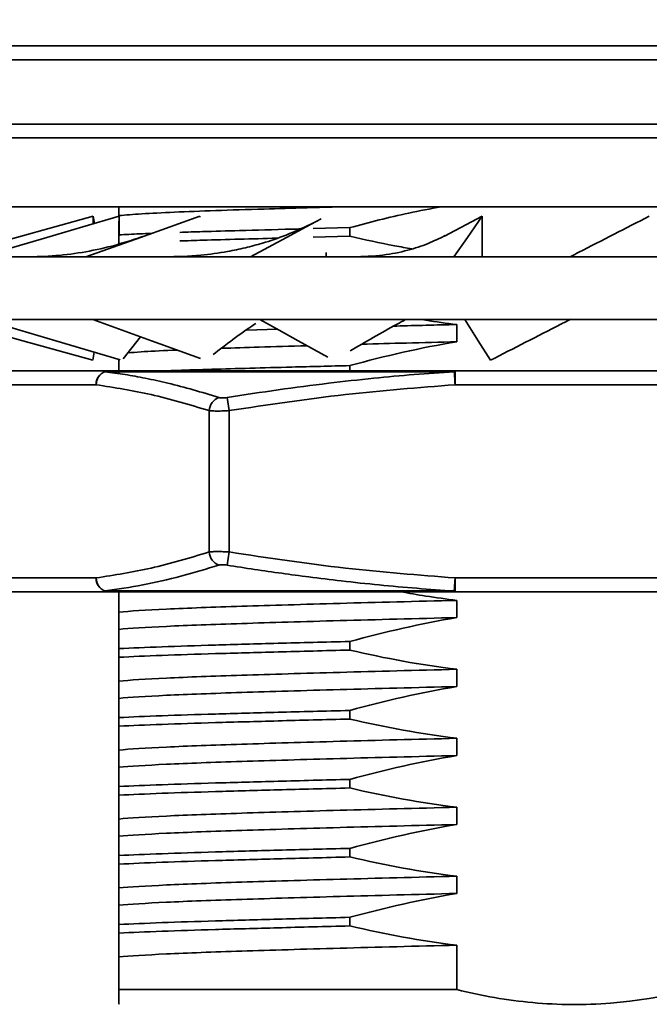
# Model space of a CAD drawing. Header units: millimetres. Extents: x 3062 to 3304, y 1447 to 1639.
# Tile 5 of 9: x 3127 to 3141, y 1553 to 1574. Entities that reach past the tile are written whole.
import ezdxf

# ---------------------------------------------------------------- set-up
doc = ezdxf.new("R2010")
doc.units = ezdxf.units.MM
doc.layers.add('尺寸线层', color=3, linetype='Continuous', lineweight=18)
doc.layers.add('粗实线层', color=7, linetype='Continuous', lineweight=35)
doc.styles.add('标准', font='txt', dxfattribs={"width": 0.667})
doc.dimstyles.new('对齐', dxfattribs={"dimtxt": 3, "dimasz": 2.5, "dimexe": 1.25, "dimexo": 0.2, "dimtad": 1, "dimdsep": 46, "dimtxsty": '标准', "dimcen": 2.5, "dimclrd": 3, "dimclre": 3, "dimclrt": 3, "dimadec": 0, "dimazin": 0, "dimtfac": 1, "dimtmove": 0, "dimatfit": 3, "dimfxl": 1, "dimarcsym": 0})

# ---------------------------------------------------------------- blocks, each defined once
blk = doc.blocks.new('*D18')
at = {"layer": 'Defpoints', "color": 0, "transparency": 16777216}
for p in [(3153.9, 1579.32), (3123.9, 1573.352), (3153.9, 1573.352)]:
    blk.add_point(p, dxfattribs=at)
at = {"layer": '尺寸线层', "color": 3, "linetype": 'Continuous', "lineweight": -2, "transparency": 16777216}
for p, q in [((3123.9, 1573.552), (3123.9, 1580.57)), ((3153.9, 1573.552), (3153.9, 1580.57)), ((3126.9, 1579.32), (3150.9, 1579.32))]:
    blk.add_line(p, q, dxfattribs=at)
at = {"layer": '尺寸线层', "color": 3, "transparency": 16777216}
for points in [[(3126.9, 1579.82), (3126.9, 1578.82), (3123.9, 1579.32)], [(3150.9, 1579.82), (3150.9, 1578.82), (3153.9, 1579.32)]]:
    blk.add_solid(points, dxfattribs=at)
at = {"layer": '尺寸线层', "color": 3, "transparency": 16777216, "insert": (3138.9, 1581.695), "char_height": 3.5, "attachment_point": 5, "style": '标准'}
blk.add_mtext('{\\fISOCPEUR|b0|i0|c134|p34;%%C}30', dxfattribs=at)

msp = doc.modelspace()

# ---------------------------------------------------------------- linework, layer by layer
at = {"layer": '粗实线层'}
for p, q in [((3124.2, 1573.652), (3153.6, 1573.652)), ((3153.9, 1573.352), (3123.9, 1573.352)), ((3123.9, 1571.952), (3153.9, 1571.952)), ((3153.6, 1571.652), (3124.2, 1571.652)), ((3124.9, 1570.152), (3152.9, 1570.152)), ((3128.436, 1569.948), (3128.465, 1569.791)), ((3128.436, 1569.782), (3128.436, 1569.948)), ((3129, 1569.962), (3129, 1570.152)), ((3129.001, 1569.522), (3129.001, 1569.948)), ((3130.76, 1569.927), (3130.76, 1569.948)), ((3136.892, 1569.948), (3136.076, 1569.517)), ((3136.892, 1569.064), (3136.892, 1569.948)), ((3129, 1569.356), (3129, 1569.543)), ((3133.218, 1569.679), (3134.021, 1569.699)), ((3134.021, 1569.699), (3134.021, 1569.512)), ((3129, 1569.356), (3129.116, 1569.361)), ((3129, 1569.32), (3129, 1569.356)), ((3133.218, 1569.491), (3134.021, 1569.512)), ((3133.501, 1569.064), (3133.501, 1569.161)), ((3138.741, 1569.064), (3122.611, 1569.064)), ((3155.189, 1569.064), (3138.741, 1569.064)), ((3138.818, 1569.074), (3138.766, 1569.064)), ((3122.611, 1567.699), (3138.741, 1567.699)), ((3136.342, 1567.593), (3136.342, 1567.218)), ((3138.741, 1567.699), (3155.189, 1567.699)), ((3131.769, 1567.468), (3132.442, 1567.488)), ((3129.09, 1566.848), (3129.471, 1567.323)), ((3128.435, 1566.814), (3128.46, 1566.994)), ((3128.765, 1566.582), (3126.171, 1566.582)), ((3136.288, 1566.567), (3128.695, 1566.567)), ((3134.021, 1566.699), (3134.021, 1566.582)), ((3136.305, 1566.582), (3136.305, 1566.282)), ((3141.494, 1566.582), (3136.305, 1566.582)), ((3128.505, 1566.282), (3125.911, 1566.282)), ((3141.494, 1566.282), (3136.305, 1566.282)), ((3131.348, 1566.004), (3131.394, 1565.719)), ((3130.961, 1562.645), (3130.961, 1565.719)), ((3131.394, 1565.719), (3131.394, 1562.645)), ((3131.394, 1562.645), (3131.348, 1562.359)), ((3128.505, 1562.082), (3125.911, 1562.082)), ((3141.494, 1562.082), (3136.305, 1562.082)), ((3136.305, 1562.082), (3136.305, 1561.782)), ((3126.171, 1561.782), (3128.765, 1561.782)), ((3136.288, 1561.797), (3128.695, 1561.797)), ((3136.305, 1561.782), (3141.494, 1561.782)), ((3136.342, 1561.593), (3136.342, 1561.218)), ((3129, 1560.962), (3129, 1561.337)), ((3129, 1560.356), (3129, 1560.543)), ((3134.021, 1560.699), (3134.021, 1560.512)), ((3136.342, 1560.093), (3136.342, 1559.718)), ((3129, 1559.462), (3129, 1559.837)), ((3129, 1558.856), (3129, 1559.043)), ((3134.021, 1559.199), (3134.021, 1559.012)), ((3136.342, 1558.593), (3136.342, 1558.218)), ((3129, 1557.962), (3129, 1558.337)), ((3129, 1557.356), (3129, 1557.543)), ((3134.021, 1557.699), (3134.021, 1557.512)), ((3136.342, 1557.093), (3136.342, 1556.718)), ((3129, 1556.462), (3129, 1556.837)), ((3129, 1555.856), (3129, 1556.043)), ((3134.021, 1556.199), (3134.021, 1556.012)), ((3136.342, 1555.593), (3136.342, 1555.218)), ((3129, 1554.962), (3129, 1555.337)), ((3129, 1554.356), (3129, 1554.543)), ((3134.021, 1554.699), (3134.021, 1554.512)), ((3136.342, 1554.093), (3136.342, 1553.127)), ((3129, 1553.127), (3129, 1553.837)), ((3129, 1553.127), (3136.342, 1553.127))]:
    msp.add_line(p, q, dxfattribs=at)
at = {"layer": '粗实线层', "flags": 128}
for points in [[(3128.436, 1569.948), (3127.606, 1569.718), (3126.775, 1569.487), (3125.252, 1569.064)], [(3129.001, 1569.948), (3128.216, 1569.718), (3127.43, 1569.487), (3125.989, 1569.064)], [(3130.76, 1569.948), (3130.114, 1569.718), (3129.468, 1569.487), (3128.283, 1569.064)], [(3136.892, 1569.948), (3136.733, 1569.718), (3136.574, 1569.487), (3136.281, 1569.064)], [(3133.397, 1569.892), (3133.072, 1569.718), (3132.643, 1569.487), (3131.857, 1569.064)], [(3125.249, 1567.699), (3126.08, 1567.468), (3126.911, 1567.237), (3128.434, 1566.814)], [(3126.068, 1567.699), (3126.849, 1567.468), (3127.63, 1567.237), (3129.026, 1566.825)], [(3128.434, 1567.699), (3129.071, 1567.468), (3129.708, 1567.237), (3130.771, 1566.852)], [(3132.063, 1567.699), (3132.479, 1567.468), (3132.895, 1567.237), (3133.541, 1566.879)], [(3136.516, 1567.699), (3136.661, 1567.468), (3136.806, 1567.237), (3137.072, 1566.814)], [(3136.305, 1566.282), (3136.302, 1566.329), (3136.3, 1566.375), (3136.297, 1566.418), (3136.294, 1566.459), (3136.292, 1566.494), (3136.29, 1566.525), (3136.289, 1566.549), (3136.288, 1566.567)]]:
    msp.add_lwpolyline(points, dxfattribs=at)
at = {"layer": '粗实线层'}
for centre, radius, start, end in [((3128.787, 1566.301), 0.282, 94.402, 183.8113), ((3128.814, 1566.282), 0.309, 112.6901, 179.9967), ((3128.766, 1566.406), 0.176, 90.1693, 113.576), ((3136.31, 1566.558), 0.0242, 100.7867, 158.0084), ((3131.283, 1565.7), 0.323, 109.8325, 176.7007), ((3131.283, 1562.663), 0.323, 183.2993, 250.1675), ((3128.814, 1562.082), 0.309, 180.0033, 247.3096), ((3128.787, 1562.063), 0.282, 176.1888, 265.5979), ((3128.766, 1561.958), 0.176, 246.424, 269.8307), ((3136.31, 1561.806), 0.0242, 201.9917, 259.2133)]:
    msp.add_arc(centre, radius, start, end, dxfattribs=at)
for points, knots in [([(3129, 1569.962), (3129.15, 1569.974), (3129.451, 1569.999), (3130.176, 1570.036), (3131.071, 1570.071), (3132.061, 1570.102), (3132.985, 1570.13), (3133.572, 1570.146), (3133.819, 1570.152)], [0, 0, 0, 0, 0.189601, 0.379041, 0.566188, 0.750116, 0.89495, 1, 1, 1, 1]), ([(3136.004, 1570.152), (3135.768, 1570.109), (3135.317, 1570.026), (3134.656, 1569.869), (3134.233, 1569.756), (3134.021, 1569.699)], [0, 0, 0, 0, 0.353813, 0.676791, 1, 1, 1, 1]), ([(3140.526, 1569.948), (3140.015, 1569.687), (3139.447, 1569.396), (3138.876, 1569.104), (3138.818, 1569.074)], [0, 0, 0, 0, 0.898302, 1, 1, 1, 1]), ([(3129, 1569.543), (3129, 1569.617), (3129, 1569.728), (3129, 1569.812), (3129, 1569.84)], [0, 0, 0, 0, 0.656827, 1, 1, 1, 1]), ([(3133.244, 1569.812), (3133.042, 1569.717), (3132.677, 1569.543), (3132.168, 1569.372), (3131.745, 1569.258), (3131.304, 1569.166), (3130.721, 1569.081), (3130.26, 1569.07), (3129.998, 1569.064)], [0, 0, 0, 0, 0.202342, 0.365633, 0.481156, 0.600209, 0.772485, 1, 1, 1, 1]), ([(3129, 1569.543), (3129.141, 1569.55), (3129.354, 1569.561), (3129.623, 1569.571), (3129.713, 1569.574)], [0, 0, 0, 0, 0.666434, 1, 1, 1, 1]), ([(3130.324, 1569.597), (3130.485, 1569.602), (3130.881, 1569.616), (3131.693, 1569.638), (3132.41, 1569.658), (3132.893, 1569.67), (3132.96, 1569.672)], [0, 0, 0, 0, 0.216695, 0.531686, 0.93556, 1, 1, 1, 1]), ([(3136.082, 1569.525), (3135.963, 1569.466), (3135.709, 1569.34), (3135.262, 1569.196), (3134.724, 1569.085), (3134.311, 1569.071), (3134.092, 1569.064)], [0, 0, 0, 0, 0.204459, 0.438813, 0.70352, 1, 1, 1, 1]), ([(3129.548, 1569.517), (3129.343, 1569.448), (3128.922, 1569.307), (3128.277, 1569.167), (3127.622, 1569.077), (3127.193, 1569.068), (3126.978, 1569.064)], [0, 0, 0, 0, 0.240189, 0.491321, 0.743923, 1, 1, 1, 1]), ([(3130.324, 1569.409), (3130.486, 1569.415), (3130.883, 1569.428), (3131.583, 1569.448), (3132.159, 1569.463), (3132.435, 1569.471)], [0, 0, 0, 0, 0.264277, 0.648429, 1, 1, 1, 1]), ([(3134.021, 1569.512), (3134.345, 1569.438), (3134.791, 1569.336), (3135.243, 1569.26), (3135.367, 1569.239)], [0, 0, 0, 0, 0.725276, 1, 1, 1, 1]), ([(3131.044, 1566.937), (3131.329, 1567.157), (3131.621, 1567.384), (3131.967, 1567.612), (3131.977, 1567.618)], [0, 0, 0, 0, 0.972499, 1, 1, 1, 1]), ([(3134.027, 1567.023), (3134.359, 1567.215), (3134.747, 1567.44), (3135.166, 1567.665), (3135.227, 1567.699)], [0, 0, 0, 0, 0.852853, 1, 1, 1, 1]), ([(3134.971, 1567.558), (3134.993, 1567.559), (3135.426, 1567.57), (3135.896, 1567.582), (3136.342, 1567.593)], [0, 0, 0, 0, 0.051153, 1, 1, 1, 1]), ([(3135.599, 1567.699), (3135.622, 1567.695), (3135.868, 1567.652), (3136.116, 1567.621), (3136.342, 1567.593)], [0, 0, 0, 0, 0.090649, 1, 1, 1, 1]), ([(3137.072, 1566.814), (3137.581, 1567.075), (3138.162, 1567.373), (3138.746, 1567.672), (3138.818, 1567.709)], [0, 0, 0, 0, 0.877313, 1, 1, 1, 1]), ([(3134.277, 1567.165), (3134.597, 1567.173), (3135.263, 1567.191), (3135.973, 1567.209), (3136.342, 1567.218)], [0, 0, 0, 0, 0.480659, 1, 1, 1, 1]), ([(3129.192, 1566.976), (3129.284, 1566.984), (3129.527, 1567.003), (3129.905, 1567.023), (3130.229, 1567.036), (3130.259, 1567.038)], [0, 0, 0, 0, 0.352658, 0.939565, 1, 1, 1, 1]), ([(3131.233, 1567.075), (3131.495, 1567.084), (3132.051, 1567.102), (3132.727, 1567.122), (3133.084, 1567.132)], [0, 0, 0, 0, 0.470747, 1, 1, 1, 1]), ([(3129, 1566.543), (3129, 1566.617), (3129, 1566.726), (3129, 1566.808), (3129, 1566.835)], [0, 0, 0, 0, 0.671704, 1, 1, 1, 1]), ([(3131.174, 1566.004), (3130.987, 1566.062), (3130.618, 1566.176), (3130.084, 1566.314), (3129.589, 1566.424), (3129.133, 1566.508), (3128.841, 1566.547), (3128.695, 1566.567)], [0, 0, 0, 0, 0.226735, 0.448783, 0.647704, 0.824438, 1, 1, 1, 1]), ([(3136.305, 1566.582), (3135.829, 1566.582), (3134.871, 1566.582), (3133.487, 1566.582), (3132.159, 1566.582), (3130.917, 1566.582), (3129.767, 1566.582), (3129.098, 1566.582), (3128.765, 1566.582)], [0, 0, 0, 0, 0.165474, 0.332212, 0.5, 0.667735, 0.834499, 1, 1, 1, 1]), ([(3129.912, 1566.582), (3130.03, 1566.586), (3130.361, 1566.599), (3131.009, 1566.619), (3131.839, 1566.642), (3132.831, 1566.669), (3133.593, 1566.688), (3134.021, 1566.699)], [0, 0, 0, 0, 0.114052, 0.319997, 0.525291, 0.733758, 1, 1, 1, 1]), ([(3136.288, 1566.567), (3135.997, 1566.547), (3135.413, 1566.508), (3134.503, 1566.423), (3133.518, 1566.314), (3132.454, 1566.175), (3131.719, 1566.062), (3131.348, 1566.004)], [0, 0, 0, 0, 0.175793, 0.352769, 0.551698, 0.773507, 1, 1, 1, 1]), ([(3130.961, 1565.719), (3130.54, 1565.846), (3129.725, 1566.092), (3128.903, 1566.22), (3128.505, 1566.282)], [0, 0, 0, 0, 0.51649, 1, 1, 1, 1]), ([(3136.305, 1566.282), (3135.511, 1566.22), (3133.867, 1566.092), (3132.236, 1565.846), (3131.394, 1565.719)], [0, 0, 0, 0, 0.4835, 1, 1, 1, 1]), ([(3131.348, 1566.004), (3131.331, 1566.002), (3131.296, 1565.997), (3131.247, 1565.995), (3131.204, 1565.997), (3131.184, 1566.002), (3131.174, 1566.004)], [0, 0, 0, 0, 0.250654, 0.499905, 0.749188, 1, 1, 1, 1]), ([(3131.394, 1565.719), (3131.35, 1565.717), (3131.263, 1565.712), (3131.142, 1565.71), (3131.035, 1565.712), (3130.986, 1565.717), (3130.961, 1565.719)], [0, 0, 0, 0, 0.249979, 0.499802, 0.749724, 1, 1, 1, 1]), ([(3128.505, 1562.082), (3128.903, 1562.144), (3129.725, 1562.271), (3130.54, 1562.518), (3130.961, 1562.645)], [0, 0, 0, 0, 0.483499, 1, 1, 1, 1]), ([(3130.961, 1562.645), (3130.986, 1562.647), (3131.035, 1562.652), (3131.142, 1562.654), (3131.263, 1562.652), (3131.35, 1562.647), (3131.394, 1562.645)], [0, 0, 0, 0, 0.250525, 0.500532, 0.750272, 1, 1, 1, 1]), ([(3131.394, 1562.645), (3132.236, 1562.518), (3133.867, 1562.271), (3135.511, 1562.144), (3136.305, 1562.082)], [0, 0, 0, 0, 0.516491, 1, 1, 1, 1]), ([(3131.174, 1562.359), (3130.898, 1562.276), (3130.348, 1562.11), (3129.522, 1561.918), (3128.971, 1561.837), (3128.695, 1561.797)], [0, 0, 0, 0, 0.335256, 0.667835, 1, 1, 1, 1]), ([(3131.348, 1562.359), (3131.331, 1562.362), (3131.298, 1562.366), (3131.25, 1562.369), (3131.205, 1562.367), (3131.184, 1562.362), (3131.174, 1562.359)], [0, 0, 0, 0, 0.237983, 0.473132, 0.736469, 1, 1, 1, 1]), ([(3136.288, 1561.797), (3136.016, 1561.815), (3135.472, 1561.852), (3134.653, 1561.926), (3133.87, 1562.01), (3133.165, 1562.096), (3132.536, 1562.18), (3131.944, 1562.266), (3131.547, 1562.328), (3131.348, 1562.359)], [0, 0, 0, 0, 0.164153, 0.329068, 0.495696, 0.639028, 0.758027, 0.87828, 1, 1, 1, 1]), ([(3136.288, 1561.797), (3136.288, 1561.809), (3136.29, 1561.833), (3136.294, 1561.902), (3136.299, 1561.987), (3136.303, 1562.05), (3136.305, 1562.082)], [0, 0, 0, 0, 0.246452, 0.499999, 0.75, 1, 1, 1, 1]), ([(3128.765, 1561.782), (3129.098, 1561.782), (3129.767, 1561.782), (3130.916, 1561.782), (3132.159, 1561.782), (3133.487, 1561.782), (3134.871, 1561.782), (3135.828, 1561.782), (3136.305, 1561.782)], [0, 0, 0, 0, 0.1654741, 0.3322116, 0.4999999, 0.6677346, 0.8344991, 1, 1, 1, 1]), ([(3129, 1561.337), (3129, 1561.401), (3129, 1561.505), (3129, 1561.663), (3129, 1561.751), (3129, 1561.782)], [0, 0, 0, 0, 0.509784, 0.824757, 1, 1, 1, 1]), ([(3135.12, 1561.782), (3135.302, 1561.749), (3135.708, 1561.675), (3136.116, 1561.622), (3136.342, 1561.593)], [0, 0, 0, 0, 0.4481708, 1, 1, 1, 1]), ([(3129, 1561.337), (3129.228, 1561.359), (3129.578, 1561.381), (3130.488, 1561.424), (3131.046, 1561.445), (3132.293, 1561.484), (3133.015, 1561.506), (3134.598, 1561.549), (3135.459, 1561.571), (3136.342, 1561.593)], [0, 0, 0, 0, 0.25, 0.25, 0.5, 0.5, 0.75, 0.75, 1, 1, 1, 1]), ([(3129, 1560.962), (3129.228, 1560.984), (3129.578, 1561.006), (3130.488, 1561.049), (3131.046, 1561.07), (3132.293, 1561.109), (3133.015, 1561.131), (3134.598, 1561.174), (3135.459, 1561.196), (3136.342, 1561.218)], [0, 0, 0, 0, 0.25, 0.25, 0.5, 0.5, 0.75, 0.75, 1, 1, 1, 1]), ([(3134.021, 1560.699), (3133.472, 1560.685), (3132.948, 1560.672), (3131.968, 1560.646), (3131.511, 1560.633), (3130.679, 1560.609), (3130.29, 1560.596), (3129.585, 1560.57), (3129.27, 1560.557), (3129, 1560.543)], [0, 0, 0, 0, 0.25, 0.25, 0.5, 0.5, 0.75, 0.75, 1, 1, 1, 1]), ([(3134.021, 1560.512), (3133.472, 1560.498), (3132.948, 1560.485), (3131.968, 1560.458), (3131.511, 1560.446), (3130.679, 1560.422), (3130.29, 1560.409), (3129.585, 1560.383), (3129.27, 1560.369), (3129, 1560.356)], [0, 0, 0, 0, 0.25, 0.25, 0.5, 0.5, 0.75, 0.75, 1, 1, 1, 1]), ([(3129, 1559.837), (3129.228, 1559.859), (3129.578, 1559.881), (3130.488, 1559.924), (3131.046, 1559.945), (3132.293, 1559.984), (3133.015, 1560.006), (3134.598, 1560.049), (3135.459, 1560.071), (3136.342, 1560.093)], [0, 0, 0, 0, 0.25, 0.25, 0.5, 0.5, 0.75, 0.75, 1, 1, 1, 1]), ([(3129, 1559.462), (3129.228, 1559.484), (3129.578, 1559.506), (3130.488, 1559.549), (3131.046, 1559.57), (3132.293, 1559.609), (3133.015, 1559.631), (3134.598, 1559.674), (3135.459, 1559.696), (3136.342, 1559.718)], [0, 0, 0, 0, 0.25, 0.25, 0.5, 0.5, 0.75, 0.75, 1, 1, 1, 1]), ([(3134.021, 1559.199), (3133.472, 1559.185), (3132.948, 1559.172), (3131.968, 1559.146), (3131.511, 1559.133), (3130.679, 1559.109), (3130.29, 1559.096), (3129.585, 1559.07), (3129.27, 1559.057), (3129, 1559.043)], [0, 0, 0, 0, 0.25, 0.25, 0.5, 0.5, 0.75, 0.75, 1, 1, 1, 1]), ([(3134.021, 1559.012), (3133.472, 1558.998), (3132.948, 1558.985), (3131.968, 1558.958), (3131.511, 1558.946), (3130.679, 1558.922), (3130.29, 1558.909), (3129.585, 1558.883), (3129.27, 1558.869), (3129, 1558.856)], [0, 0, 0, 0, 0.25, 0.25, 0.5, 0.5, 0.75, 0.75, 1, 1, 1, 1]), ([(3129, 1558.337), (3129.228, 1558.359), (3129.578, 1558.381), (3130.488, 1558.424), (3131.046, 1558.445), (3132.293, 1558.484), (3133.015, 1558.506), (3134.598, 1558.549), (3135.459, 1558.571), (3136.342, 1558.593)], [0, 0, 0, 0, 0.25, 0.25, 0.5, 0.5, 0.75, 0.75, 1, 1, 1, 1]), ([(3129, 1557.962), (3129.228, 1557.984), (3129.578, 1558.006), (3130.488, 1558.049), (3131.046, 1558.07), (3132.293, 1558.109), (3133.015, 1558.131), (3134.598, 1558.174), (3135.459, 1558.196), (3136.342, 1558.218)], [0, 0, 0, 0, 0.25, 0.25, 0.5, 0.5, 0.75, 0.75, 1, 1, 1, 1]), ([(3134.021, 1557.699), (3133.472, 1557.685), (3132.948, 1557.672), (3131.968, 1557.646), (3131.511, 1557.633), (3130.679, 1557.609), (3130.29, 1557.596), (3129.585, 1557.57), (3129.27, 1557.557), (3129, 1557.543)], [0, 0, 0, 0, 0.25, 0.25, 0.5, 0.5, 0.75, 0.75, 1, 1, 1, 1]), ([(3134.021, 1557.512), (3133.472, 1557.498), (3132.948, 1557.485), (3131.968, 1557.458), (3131.511, 1557.446), (3130.679, 1557.422), (3130.29, 1557.409), (3129.585, 1557.383), (3129.27, 1557.369), (3129, 1557.356)], [0, 0, 0, 0, 0.25, 0.25, 0.5, 0.5, 0.75, 0.75, 1, 1, 1, 1]), ([(3129, 1556.837), (3129.228, 1556.859), (3129.578, 1556.881), (3130.488, 1556.924), (3131.046, 1556.945), (3132.293, 1556.984), (3133.015, 1557.006), (3134.598, 1557.049), (3135.459, 1557.071), (3136.342, 1557.093)], [0, 0, 0, 0, 0.25, 0.25, 0.5, 0.5, 0.75, 0.75, 1, 1, 1, 1]), ([(3129, 1556.462), (3129.228, 1556.484), (3129.578, 1556.506), (3130.488, 1556.549), (3131.046, 1556.57), (3132.293, 1556.609), (3133.015, 1556.631), (3134.598, 1556.674), (3135.459, 1556.696), (3136.342, 1556.718)], [0, 0, 0, 0, 0.25, 0.25, 0.5, 0.5, 0.75, 0.75, 1, 1, 1, 1]), ([(3134.021, 1556.199), (3133.472, 1556.185), (3132.948, 1556.172), (3131.968, 1556.146), (3131.511, 1556.133), (3130.679, 1556.109), (3130.29, 1556.096), (3129.585, 1556.07), (3129.27, 1556.057), (3129, 1556.043)], [0, 0, 0, 0, 0.25, 0.25, 0.5, 0.5, 0.75, 0.75, 1, 1, 1, 1]), ([(3134.021, 1556.012), (3133.472, 1555.998), (3132.948, 1555.985), (3131.968, 1555.958), (3131.511, 1555.946), (3130.679, 1555.922), (3130.29, 1555.909), (3129.585, 1555.883), (3129.27, 1555.869), (3129, 1555.856)], [0, 0, 0, 0, 0.25, 0.25, 0.5, 0.5, 0.75, 0.75, 1, 1, 1, 1]), ([(3129, 1555.337), (3129.228, 1555.359), (3129.578, 1555.381), (3130.488, 1555.424), (3131.046, 1555.445), (3132.293, 1555.484), (3133.015, 1555.506), (3134.598, 1555.549), (3135.459, 1555.571), (3136.342, 1555.593)], [0, 0, 0, 0, 0.25, 0.25, 0.5, 0.5, 0.75, 0.75, 1, 1, 1, 1]), ([(3129, 1554.962), (3129.228, 1554.984), (3129.578, 1555.006), (3130.488, 1555.049), (3131.046, 1555.07), (3132.293, 1555.109), (3133.015, 1555.131), (3134.598, 1555.174), (3135.459, 1555.196), (3136.342, 1555.218)], [0, 0, 0, 0, 0.25, 0.25, 0.5, 0.5, 0.75, 0.75, 1, 1, 1, 1]), ([(3134.021, 1554.699), (3133.472, 1554.685), (3132.948, 1554.672), (3131.968, 1554.646), (3131.511, 1554.633), (3130.679, 1554.609), (3130.29, 1554.596), (3129.585, 1554.57), (3129.27, 1554.557), (3129, 1554.543)], [0, 0, 0, 0, 0.25, 0.25, 0.5, 0.5, 0.75, 0.75, 1, 1, 1, 1]), ([(3134.021, 1554.512), (3133.472, 1554.498), (3132.948, 1554.485), (3131.968, 1554.458), (3131.511, 1554.446), (3130.679, 1554.422), (3130.29, 1554.409), (3129.585, 1554.383), (3129.27, 1554.369), (3129, 1554.356)], [0, 0, 0, 0, 0.25, 0.25, 0.5, 0.5, 0.75, 0.75, 1, 1, 1, 1]), ([(3129, 1553.837), (3129.228, 1553.859), (3129.578, 1553.881), (3130.488, 1553.924), (3131.046, 1553.945), (3132.293, 1553.984), (3133.015, 1554.006), (3134.598, 1554.049), (3135.459, 1554.071), (3136.342, 1554.093)], [0, 0, 0, 0, 0.25, 0.25, 0.5, 0.5, 0.75, 0.75, 1, 1, 1, 1]), ([(3142.948, 1553.598), (3141.897, 1553.2), (3140.815, 1552.923), (3139.402, 1552.811), (3139.116, 1552.801), (3138.552, 1552.805), (3138.272, 1552.818), (3137.436, 1552.895), (3136.886, 1552.991), (3136.342, 1553.127)], [0, 0, 0, 0, 0.5, 0.5, 0.625, 0.625, 0.75, 0.75, 1, 1, 1, 1]), ([(3129, 1553.127), (3129, 1553.053), (3129, 1552.905), (3129, 1552.797), (3129, 1552.82), (3129, 1552.828)], [0, 0, 0, 0, 0.404615, 0.81305, 1, 1, 1, 1])]:
    msp.add_open_spline(points, degree=3, knots=knots, dxfattribs=at)
for points in [[(3136.342, 1567.218), (3135.56, 1567.087), (3134.786, 1566.909), (3134.021, 1566.699)], [(3136.342, 1561.218), (3135.56, 1561.087), (3134.786, 1560.909), (3134.021, 1560.699)], [(3129, 1560.543), (3129, 1560.724), (3129, 1560.867), (3129, 1560.962)], [(3129, 1559.837), (3129, 1559.968), (3129, 1560.145), (3129, 1560.356)], [(3134.021, 1560.512), (3134.787, 1560.331), (3135.561, 1560.188), (3136.342, 1560.093)], [(3136.342, 1559.718), (3135.56, 1559.587), (3134.786, 1559.409), (3134.021, 1559.199)], [(3129, 1559.043), (3129, 1559.224), (3129, 1559.367), (3129, 1559.462)], [(3129, 1558.337), (3129, 1558.468), (3129, 1558.645), (3129, 1558.856)], [(3134.021, 1559.012), (3134.787, 1558.831), (3135.561, 1558.688), (3136.342, 1558.593)], [(3136.342, 1558.218), (3135.56, 1558.087), (3134.786, 1557.909), (3134.021, 1557.699)], [(3129, 1557.543), (3129, 1557.724), (3129, 1557.867), (3129, 1557.962)], [(3129, 1556.837), (3129, 1556.968), (3129, 1557.145), (3129, 1557.356)], [(3134.021, 1557.512), (3134.787, 1557.331), (3135.561, 1557.188), (3136.342, 1557.093)], [(3136.342, 1556.718), (3135.56, 1556.587), (3134.786, 1556.409), (3134.021, 1556.199)], [(3129, 1556.043), (3129, 1556.224), (3129, 1556.367), (3129, 1556.462)], [(3129, 1555.337), (3129, 1555.468), (3129, 1555.645), (3129, 1555.856)], [(3134.021, 1556.012), (3134.787, 1555.831), (3135.561, 1555.688), (3136.342, 1555.593)], [(3136.342, 1555.218), (3135.56, 1555.087), (3134.786, 1554.909), (3134.021, 1554.699)], [(3129, 1554.543), (3129, 1554.724), (3129, 1554.867), (3129, 1554.962)], [(3129, 1553.837), (3129, 1553.968), (3129, 1554.146), (3129, 1554.356)], [(3134.021, 1554.512), (3134.787, 1554.331), (3135.561, 1554.188), (3136.342, 1554.093)]]:
    msp.add_open_spline(points, degree=3, dxfattribs=at)

# ---------------------------------------------------------------- dimensions: what is measured, and where the dimension line sits
at = {"layer": '尺寸线层'}
dim = msp.add_linear_dim(base=(3153.9, 1579.32), p1=(3123.9, 1573.352), p2=(3153.9, 1573.352), text='{\\fISOCPEUR|b0|i0|c134|p34;%%C}<>', dimstyle='对齐', override={"dimtxt": 3.5, "dimasz": 3, "dimarcsym": 1}, dxfattribs=at)
dim.commit()
dim.dimension.update_dxf_attribs({"geometry": '*D18', "text_midpoint": (3138.9, 1581.695)})

doc.saveas('drawing.dxf')
